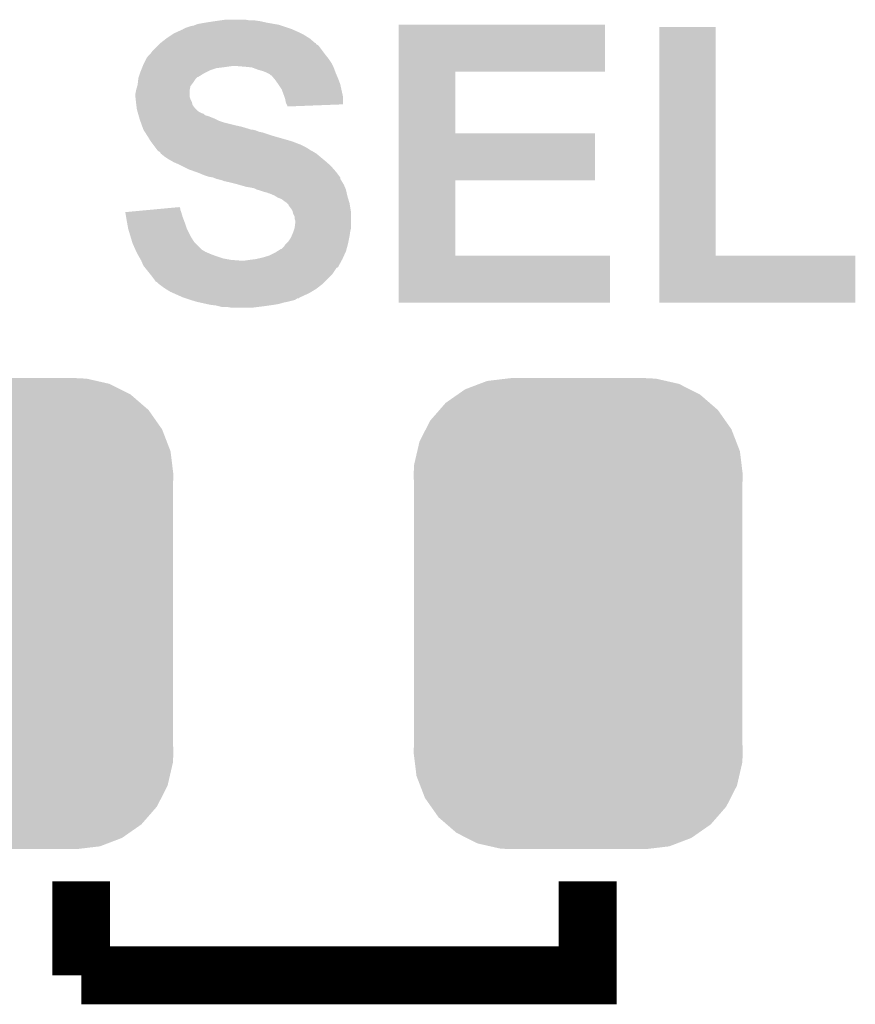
# Model space of a CAD drawing. Extents: x -1.3 to 24.2, y -3.9 to 56.
# Tile 7 of 45: x 11.5 to 14.4, y 5.4 to 8.8. Entities that reach past the tile are written whole.
import ezdxf

# ---------------------------------------------------------------- set-up
doc = ezdxf.new("R2010")
doc.units = 0
doc.layers.get('0').update_dxf_attribs({"linetype": 'CONTINUOUS'})
doc.layers.add('LIFE_METRICS_CLICK_V101_GTO', color=11, linetype='CONTINUOUS')
doc.layers.add('LIFE_METRICS_CLICK_V101_GTS', color=8, linetype='CONTINUOUS')

# ---------------------------------------------------------------- blocks, each defined once
blk = doc.blocks.new('CUSTOM_108')
for points in [[(-0.397192, 0.787482), (-0.346778, 0.80667), (0.391686, 0.787482), (0.353772, 0.80667)], [(-0.346778, 0.80667), (-0.319758, 0.816954), (0.353772, 0.80667), (0.308544, 0.816954)], [(-0.319758, 0.816954), (-0.25199, 0.82504), (0.308544, 0.816954), (0.27298, 0.82504)], [(-0.25199, 0.82504), (-0.23749, 0.82677), (0.27298, 0.82504), (0.23749, 0.82677)], [(-0.465166, 0.74011), (-0.423346, 0.769256), (0.461368, 0.74011), (0.427696, 0.769256)], [(-0.423346, 0.769256), (-0.397192, 0.787482), (0.427696, 0.769256), (0.391686, 0.787482)], [(-0.48704, 0.715032), (-0.465166, 0.74011), (0.49034, 0.715032), (0.461368, 0.74011)], [(-0.519626, 0.67767), (-0.48704, 0.715032), (0.516586, 0.67767), (0.49034, 0.715032)], [(-0.535174, 0.647234), (-0.519626, 0.67767), (0.537964, 0.647234), (0.516586, 0.67767)], [(-0.557316, 0.603886), (-0.535174, 0.647234), (0.55465, 0.603886), (0.537964, 0.647234)], [(-0.565176, 0.569912), (-0.557316, 0.603886), (0.567726, 0.569912), (0.55465, 0.603886)], [(-0.575988, 0.523164), (-0.565176, 0.569912), (0.573482, 0.523164), (0.567726, 0.569912)], [(-0.57785, 0.48768), (-0.575988, 0.523164), (0.57785, 0.48768), (0.573482, 0.523164)], [(-0.57658, 0.458364), (-0.57785, 0.48768), (0.57658, 0.458364), (0.57785, 0.48768)], [(-0.57658, 0.45836), (-0.57658, 0.458364), (0.57658, 0.45836), (0.57658, 0.458364)], [(-0.57658, -0.45836), (-0.57658, 0.45836), (0.57658, -0.45836), (0.57658, 0.45836)], [(-0.57785, -0.48768), (-0.576582, -0.458364), (0.57785, -0.48768), (0.57658, -0.458364)], [(-0.576582, -0.458364), (-0.57658, -0.45836), (0.57658, -0.458364), (0.57658, -0.45836)], [(-0.57348, -0.523164), (-0.57785, -0.48768), (0.575988, -0.523164), (0.57785, -0.48768)], [(-0.567726, -0.569912), (-0.57348, -0.523164), (0.565174, -0.569912), (0.575988, -0.523164)], [(-0.554648, -0.603886), (-0.567726, -0.569912), (0.557316, -0.603886), (0.565174, -0.569912)], [(-0.537964, -0.647234), (-0.554648, -0.603886), (0.535172, -0.647234), (0.557316, -0.603886)], [(-0.516584, -0.67767), (-0.537964, -0.647234), (0.519626, -0.67767), (0.535172, -0.647234)], [(-0.49034, -0.715032), (-0.516584, -0.67767), (0.487038, -0.715032), (0.519626, -0.67767)], [(-0.461366, -0.74011), (-0.49034, -0.715032), (0.465166, -0.74011), (0.487038, -0.715032)], [(-0.427696, -0.769256), (-0.461366, -0.74011), (0.423344, -0.769256), (0.465166, -0.74011)], [(-0.391684, -0.787482), (-0.427696, -0.769256), (0.397192, -0.787482), (0.423344, -0.769256)], [(-0.353772, -0.80667), (-0.391684, -0.787482), (0.346776, -0.80667), (0.397192, -0.787482)], [(-0.308542, -0.816954), (-0.353772, -0.80667), (0.319758, -0.816954), (0.346776, -0.80667)], [(-0.27298, -0.82504), (-0.308542, -0.816954), (0.251988, -0.82504), (0.319758, -0.816954)], [(-0.23749, -0.82677), (-0.27298, -0.82504), (0.23749, -0.82677), (0.251988, -0.82504)]]:
    blk.add_solid(points)

msp = doc.modelspace()

# ---------------------------------------------------------------- linework, layer by layer
at = {"layer": 'LIFE_METRICS_CLICK_V101_GTO', "const_width": 0.2032}
for points in [[(11.684, 5.461), (11.684, 5.7912)], [(11.684, 5.461), (13.462, 5.461), (13.462, 5.7912)]]:
    msp.add_lwpolyline(points, dxfattribs=at)
at = {"layer": 'LIFE_METRICS_CLICK_V101_GTO'}
for points in [[(12.17168, 8.8138), (12.189462, 8.81634), (12.275822, 8.8138), (12.260578, 8.81634)], [(12.020296, 8.77316), (12.037064, 8.78078), (12.446, 8.77316), (12.428854, 8.78078)], [(12.037064, 8.78078), (12.039606, 8.780786), (12.428854, 8.78078), (12.42884, 8.780786)], [(12.039606, 8.780786), (12.04214, 8.78332), (12.42884, 8.780786), (12.423138, 8.78332)], [(12.04214, 8.78332), (12.042144, 8.783322), (12.423138, 8.78332), (12.423132, 8.783322)], [(12.042144, 8.783322), (12.052302, 8.7884), (12.423132, 8.783322), (12.407898, 8.7884)], [(12.052302, 8.7884), (12.067542, 8.79348), (12.407898, 8.7884), (12.392658, 8.79348)], [(12.067542, 8.79348), (12.080242, 8.796022), (12.392658, 8.79348), (12.385032, 8.796022)], [(12.080242, 8.796022), (12.086584, 8.798558), (12.385032, 8.796022), (12.377422, 8.798558)], [(12.086584, 8.798558), (12.092942, 8.8011), (12.377422, 8.798558), (12.363022, 8.8011)], [(12.092942, 8.8011), (12.12088, 8.80618), (12.363022, 8.8011), (12.33424, 8.80618)], [(12.12088, 8.80618), (12.1539, 8.81126), (12.33424, 8.80618), (12.311378, 8.81126)], [(12.1539, 8.81126), (12.17168, 8.8138), (12.311378, 8.81126), (12.2936, 8.8138)], [(12.799078, 8.63346), (12.79908, 8.798538), (13.522938, 8.63346), (13.52296, 8.798538)], [(12.79908, 8.798538), (12.799082, 8.79856), (13.52296, 8.798538), (12.799082, 8.79856)], [(13.713462, 7.9883), (13.71348, 8.790918), (13.911602, 7.9883), (13.91158, 8.790918)], [(13.71348, 8.790918), (13.713482, 8.79094), (13.91158, 8.790918), (13.713482, 8.79094)], [(11.963402, 8.73506), (11.982994, 8.7503), (12.504426, 8.73506), (12.486642, 8.7503)], [(11.982994, 8.7503), (11.98626, 8.75284), (12.486642, 8.7503), (12.482578, 8.75284)], [(11.98626, 8.75284), (12.0015, 8.763), (12.482578, 8.75284), (12.466318, 8.763)], [(12.0015, 8.763), (12.00912, 8.76808), (12.466318, 8.763), (12.45616, 8.76808)], [(12.00912, 8.76808), (12.020296, 8.77316), (12.45616, 8.76808), (12.446, 8.77316)], [(11.932922, 8.70458), (11.9507, 8.722358), (12.532996, 8.70458), (12.51966, 8.722358)], [(11.9507, 8.722358), (11.95578, 8.727438), (12.51966, 8.722358), (12.51458, 8.727438)], [(11.95578, 8.727438), (11.95832, 8.729978), (12.51458, 8.727438), (12.509506, 8.729978)], [(11.95832, 8.729978), (11.963388, 8.735046), (12.509506, 8.729978), (12.506966, 8.735046)], [(11.963388, 8.735046), (11.963402, 8.73506), (12.506966, 8.735046), (12.504426, 8.73506)], [(11.904978, 8.663938), (11.9126, 8.67918), (12.56284, 8.663938), (12.55268, 8.67918)], [(11.9126, 8.67918), (11.915142, 8.68426), (12.55268, 8.67918), (12.548616, 8.68426)], [(11.915142, 8.68426), (11.922758, 8.69188), (12.548616, 8.68426), (12.54252, 8.69188)], [(11.922758, 8.69188), (11.9253, 8.694422), (12.54252, 8.69188), (12.540614, 8.694422)], [(11.9253, 8.694422), (11.932922, 8.70458), (12.540614, 8.694422), (12.532996, 8.70458)], [(11.894312, 8.63854), (11.897358, 8.646158), (12.13612, 8.63854), (12.158978, 8.646158)], [(11.897358, 8.646158), (11.898376, 8.6487), (12.158978, 8.646158), (12.1793, 8.6487)], [(11.898376, 8.6487), (11.900408, 8.65378), (12.1793, 8.6487), (12.21486, 8.65378)], [(11.900408, 8.65378), (11.90244, 8.65886), (12.56792, 8.65378), (12.56538, 8.65886)], [(11.90244, 8.65886), (11.904978, 8.663938), (12.56538, 8.65886), (12.56284, 8.663938)], [(12.25804, 8.65124), (12.227562, 8.65378), (12.56919, 8.65124), (12.56792, 8.65378)], [(12.283438, 8.6487), (12.25804, 8.65124), (12.57046, 8.6487), (12.56919, 8.65124)], [(12.30376, 8.64108), (12.283438, 8.6487), (12.573318, 8.64108), (12.57046, 8.6487)], [(11.882684, 8.59282), (11.884378, 8.60806), (12.07516, 8.59282), (12.08532, 8.60806)], [(11.884378, 8.60806), (11.884662, 8.610602), (12.08532, 8.60806), (12.087862, 8.610602)], [(11.884662, 8.610602), (11.886352, 8.615674), (12.087862, 8.610602), (12.092934, 8.615674)], [(11.886352, 8.615674), (11.886354, 8.61568), (12.092934, 8.615674), (12.095476, 8.61568)], [(11.886354, 8.61568), (11.890586, 8.62838), (12.095476, 8.61568), (12.115802, 8.62838)], [(11.890586, 8.62838), (11.89228, 8.63346), (12.115802, 8.62838), (12.12596, 8.63346)], [(11.89228, 8.63346), (11.894312, 8.63854), (12.12596, 8.63346), (12.13612, 8.63854)], [(12.32154, 8.636002), (12.30376, 8.64108), (12.575222, 8.636002), (12.573318, 8.64108)], [(12.33424, 8.63092), (12.32154, 8.636002), (12.577128, 8.63092), (12.575222, 8.636002)], [(12.33932, 8.62838), (12.33424, 8.63092), (12.57808, 8.62838), (12.577128, 8.63092)], [(12.344396, 8.625842), (12.33932, 8.62838), (12.579168, 8.625842), (12.57808, 8.62838)], [(12.349474, 8.620766), (12.344396, 8.625842), (12.581344, 8.620766), (12.579168, 8.625842)], [(12.352012, 8.62076), (12.349474, 8.620766), (12.581346, 8.62076), (12.581344, 8.620766)], [(12.360484, 8.6106), (12.352012, 8.62076), (12.5857, 8.6106), (12.581346, 8.62076)], [(12.36472, 8.60552), (12.360484, 8.6106), (12.587606, 8.60552), (12.5857, 8.6106)], [(12.799072, 8.41756), (12.799078, 8.633438), (12.997202, 8.41756), (12.99718, 8.633438)], [(12.799078, 8.633438), (12.799078, 8.63346), (12.99718, 8.633438), (13.522938, 8.63346)], [(11.87704, 8.56996), (11.880666, 8.582658), (12.065, 8.56996), (12.067538, 8.582658)], [(11.880666, 8.582658), (11.88212, 8.587742), (12.067538, 8.582658), (12.07135, 8.587742)], [(11.88212, 8.587742), (11.882684, 8.59282), (12.07135, 8.587742), (12.07516, 8.59282)], [(12.375608, 8.590278), (12.36472, 8.60552), (12.59332, 8.590278), (12.587606, 8.60552)], [(12.37742, 8.58774), (12.375608, 8.590278), (12.593884, 8.58774), (12.59332, 8.590278)], [(12.387578, 8.572502), (12.37742, 8.58774), (12.597272, 8.572502), (12.593884, 8.58774)], [(11.8745, 8.557262), (11.877038, 8.569958), (12.065002, 8.557262), (12.065, 8.569958)], [(11.8745, 8.544562), (11.8745, 8.557262), (12.065002, 8.544562), (12.065002, 8.557262)], [(11.874502, 8.544558), (11.8745, 8.544562), (12.065002, 8.544558), (12.065002, 8.544562)], [(11.875348, 8.53694), (11.874502, 8.544558), (12.06754, 8.53694), (12.065002, 8.544558)], [(11.877038, 8.569958), (11.87704, 8.56996), (12.065, 8.569958), (12.065, 8.56996)], [(12.3952, 8.55218), (12.387578, 8.572502), (12.601788, 8.55218), (12.597272, 8.572502)], [(12.39774, 8.544558), (12.3952, 8.55218), (12.60348, 8.544558), (12.601788, 8.55218)], [(12.400278, 8.53694), (12.39774, 8.544558), (12.603472, 8.53694), (12.60348, 8.544558)], [(11.876476, 8.526778), (11.875348, 8.53694), (12.072622, 8.526778), (12.06754, 8.53694)], [(11.87704, 8.5217), (11.876476, 8.526778), (12.073892, 8.5217), (12.072622, 8.526778)], [(11.877676, 8.516616), (11.87704, 8.5217), (12.075162, 8.516616), (12.073892, 8.5217)], [(11.878946, 8.50646), (11.877676, 8.516616), (12.082782, 8.50646), (12.075162, 8.516616)], [(11.87958, 8.501382), (11.878946, 8.50646), (12.08786, 8.501382), (12.082782, 8.50646)], [(12.40282, 8.524242), (12.400278, 8.53694), (12.603462, 8.524242), (12.603472, 8.53694)], [(12.405362, 8.51916), (12.40282, 8.524242), (12.603458, 8.51916), (12.603462, 8.524242)], [(12.407898, 8.514084), (12.405362, 8.51916), (12.47281, 8.514084), (12.603458, 8.51916)], [(12.4079, 8.511562), (12.407898, 8.514084), (12.4079, 8.511562), (12.47281, 8.514084)], [(11.881034, 8.4963), (11.87958, 8.501382), (12.09294, 8.4963), (12.08786, 8.501382)], [(11.882484, 8.49122), (11.881034, 8.4963), (12.100562, 8.49122), (12.09294, 8.4963)], [(11.88321, 8.48868), (11.882484, 8.49122), (12.105642, 8.48868), (12.100562, 8.49122)], [(11.883938, 8.486136), (11.88321, 8.48868), (12.113262, 8.486136), (12.105642, 8.48868)], [(11.885388, 8.481058), (11.883938, 8.486136), (12.118346, 8.481058), (12.113262, 8.486136)], [(11.886114, 8.478518), (11.885388, 8.481058), (12.128502, 8.478518), (12.118346, 8.481058)], [(11.889018, 8.46836), (11.886114, 8.478518), (12.1539, 8.46836), (12.128502, 8.478518)], [(11.889742, 8.46582), (11.889018, 8.46836), (12.158982, 8.46582), (12.1539, 8.46836)], [(11.891556, 8.46074), (11.889742, 8.46582), (12.169142, 8.46074), (12.158982, 8.46582)], [(11.89337, 8.455662), (11.891556, 8.46074), (12.18438, 8.455662), (12.169142, 8.46074)], [(11.896998, 8.4455), (11.89337, 8.455662), (12.22502, 8.4455), (12.18438, 8.455662)], [(11.898812, 8.44042), (11.896998, 8.4455), (12.247878, 8.44042), (12.22502, 8.4455)], [(11.901534, 8.4328), (11.898812, 8.44042), (12.27328, 8.4328), (12.247878, 8.44042)], [(11.90244, 8.43026), (11.901534, 8.4328), (12.280904, 8.43026), (12.27328, 8.4328)], [(11.904058, 8.427718), (11.90244, 8.43026), (12.296142, 8.427718), (12.285982, 8.43026)], [(11.90729, 8.42264), (11.904058, 8.427718), (12.308842, 8.42264), (12.296142, 8.427718)], [(11.908908, 8.420098), (11.90729, 8.42264), (12.32154, 8.420098), (12.308842, 8.42264)], [(11.915372, 8.40994), (11.908908, 8.420098), (12.35202, 8.40994), (12.32154, 8.420098)], [(11.92022, 8.40232), (11.915372, 8.40994), (12.378694, 8.40232), (12.35202, 8.40994)], [(11.927838, 8.389622), (11.92022, 8.40232), (12.42314, 8.389622), (12.378694, 8.40232)], [(12.799068, 8.25246), (12.799072, 8.417538), (13.487378, 8.25246), (13.4874, 8.417538)], [(12.799072, 8.417538), (12.799072, 8.41756), (13.4874, 8.417538), (12.997202, 8.41756)], [(11.937366, 8.37692), (11.927838, 8.389622), (12.45616, 8.37692), (12.42314, 8.389622)], [(11.943082, 8.3693), (11.937366, 8.37692), (12.471398, 8.3693), (12.45616, 8.37692)], [(11.948798, 8.36168), (11.943082, 8.3693), (12.484104, 8.36168), (12.471398, 8.3693)], [(11.948814, 8.361658), (11.948798, 8.36168), (12.48664, 8.361658), (12.484104, 8.36168)], [(11.9507, 8.359142), (11.948814, 8.361658), (12.486654, 8.359142), (12.48664, 8.361658)], [(11.950708, 8.359134), (11.9507, 8.359142), (12.486654, 8.359134), (12.486654, 8.359142)], [(11.95578, 8.354062), (11.950708, 8.359134), (12.496796, 8.354062), (12.486654, 8.359134)], [(11.955784, 8.35406), (11.95578, 8.354062), (12.496798, 8.35406), (12.496796, 8.354062)], [(11.960854, 8.351522), (11.955784, 8.35406), (12.50103, 8.351522), (12.496798, 8.35406)], [(11.963398, 8.346444), (11.960854, 8.351522), (12.509494, 8.346444), (12.50103, 8.351522)], [(11.963404, 8.34644), (11.963398, 8.346444), (12.5095, 8.34644), (12.509494, 8.346444)], [(11.9761, 8.33628), (11.963404, 8.34644), (12.521692, 8.33628), (12.5095, 8.34644)], [(11.99134, 8.32612), (11.9761, 8.33628), (12.533884, 8.32612), (12.521692, 8.33628)], [(12.00023, 8.32104), (11.99134, 8.32612), (12.53998, 8.32104), (12.533884, 8.32612)], [(12.009118, 8.31596), (12.00023, 8.32104), (12.545788, 8.31596), (12.53998, 8.32104)], [(12.0269, 8.30834), (12.009118, 8.31596), (12.554496, 8.30834), (12.545788, 8.31596)], [(12.03706, 8.30326), (12.0269, 8.30834), (12.560302, 8.30326), (12.554496, 8.30834)], [(12.06246, 8.29056), (12.03706, 8.30326), (12.571416, 8.29056), (12.560302, 8.30326)], [(12.083792, 8.282942), (12.06246, 8.29056), (12.57808, 8.282942), (12.571416, 8.29056)], [(12.09802, 8.27786), (12.083792, 8.282942), (12.581892, 8.27786), (12.57808, 8.282942)], [(12.115802, 8.27024), (12.09802, 8.27786), (12.587604, 8.27024), (12.581892, 8.27786)], [(12.131038, 8.265162), (12.115802, 8.27024), (12.591412, 8.265162), (12.587604, 8.27024)], [(12.146278, 8.26262), (12.131038, 8.265162), (12.593318, 8.26262), (12.591412, 8.265162)], [(12.14629, 8.262616), (12.146278, 8.26262), (12.59332, 8.262616), (12.593318, 8.26262)], [(12.158978, 8.257542), (12.14629, 8.262616), (12.593324, 8.257542), (12.59332, 8.262616)], [(12.15901, 8.257534), (12.158978, 8.257542), (12.593324, 8.257534), (12.593324, 8.257542)], [(12.179298, 8.252462), (12.15901, 8.257534), (12.596708, 8.252462), (12.593324, 8.257534)], [(12.184376, 8.249922), (12.179298, 8.252462), (12.5984, 8.249922), (12.596708, 8.252462)], [(12.184378, 8.24992), (12.184376, 8.249922), (12.598402, 8.24992), (12.5984, 8.249922)], [(12.20724, 8.24484), (12.184378, 8.24992), (12.60145, 8.24484), (12.598402, 8.24992)], [(12.22756, 8.23976), (12.20724, 8.24484), (12.604496, 8.23976), (12.60145, 8.24484)], [(12.236458, 8.237218), (12.22756, 8.23976), (12.60602, 8.237218), (12.604496, 8.23976)], [(12.263118, 8.2296), (12.236458, 8.237218), (12.609286, 8.2296), (12.60602, 8.237218)], [(12.27836, 8.22706), (12.263118, 8.2296), (12.610374, 8.22706), (12.609286, 8.2296)], [(12.799062, 7.9883), (12.799068, 8.252438), (12.997202, 7.9883), (12.99718, 8.252438)], [(12.799068, 8.252438), (12.799068, 8.25246), (12.99718, 8.252438), (13.487378, 8.25246)], [(12.291058, 8.22452), (12.27836, 8.22706), (12.611462, 8.22452), (12.610374, 8.22706)], [(12.301218, 8.21944), (12.291058, 8.22452), (12.61364, 8.21944), (12.611462, 8.22452)], [(12.301226, 8.219438), (12.301218, 8.21944), (12.61364, 8.219438), (12.61364, 8.21944)], [(12.31138, 8.216898), (12.301226, 8.219438), (12.614206, 8.216898), (12.61364, 8.219438)], [(12.326622, 8.21182), (12.31138, 8.216898), (12.615334, 8.21182), (12.614206, 8.216898)], [(12.336778, 8.209282), (12.326622, 8.21182), (12.615898, 8.209282), (12.615334, 8.21182)], [(12.341856, 8.206742), (12.336778, 8.209282), (12.616462, 8.206742), (12.615898, 8.209282)], [(12.344396, 8.20674), (12.341856, 8.206742), (12.616464, 8.20674), (12.616462, 8.206742)], [(12.362178, 8.19912), (12.344396, 8.20674), (12.618156, 8.19912), (12.616464, 8.20674)], [(12.366408, 8.196582), (12.362178, 8.19912), (12.61872, 8.196582), (12.618156, 8.19912)], [(12.374878, 8.1915), (12.366408, 8.196582), (12.620246, 8.1915), (12.61872, 8.196582)], [(11.9751, 8.153396), (12.029446, 8.158464), (12.03198, 8.153396), (12.029446, 8.158464)], [(12.38758, 8.18642), (12.374878, 8.1915), (12.62177, 8.18642), (12.620246, 8.1915)], [(12.39774, 8.1788), (12.38758, 8.18642), (12.624056, 8.1788), (12.62177, 8.18642)], [(12.40536, 8.17372), (12.39774, 8.1788), (12.62558, 8.17372), (12.624056, 8.1788)], [(12.4079, 8.17118), (12.40536, 8.17372), (12.62634, 8.17118), (12.62558, 8.17372)], [(12.412974, 8.166106), (12.4079, 8.17118), (12.627186, 8.166106), (12.62634, 8.17118)], [(12.41298, 8.163564), (12.412974, 8.166106), (12.62761, 8.163564), (12.627186, 8.166106)], [(12.4206, 8.1534), (12.41298, 8.163564), (12.629304, 8.1534), (12.62761, 8.163564)], [(11.838962, 8.1407), (11.866176, 8.143238), (12.035248, 8.1407), (12.034522, 8.143238)], [(11.841492, 8.12546), (11.838962, 8.1407), (12.0396, 8.12546), (12.035248, 8.1407)], [(11.84402, 8.11022), (11.841492, 8.12546), (12.045316, 8.11022), (12.0396, 8.12546)], [(11.866176, 8.143238), (11.920628, 8.148316), (12.034522, 8.143238), (12.031982, 8.148316)], [(11.920628, 8.148316), (11.9751, 8.153396), (12.031982, 8.148316), (12.03198, 8.153396)], [(12.425678, 8.145784), (12.4206, 8.1534), (12.630574, 8.145784), (12.629304, 8.1534)], [(12.42695, 8.140698), (12.425678, 8.145784), (12.63142, 8.140698), (12.630574, 8.145784)], [(12.428218, 8.135622), (12.42695, 8.140698), (12.63142, 8.135622), (12.63142, 8.140698)], [(12.433298, 8.125464), (12.428218, 8.135622), (12.63142, 8.125464), (12.63142, 8.135622)], [(12.4333, 8.117844), (12.433298, 8.125464), (12.63142, 8.117844), (12.63142, 8.125464)], [(11.844944, 8.10514), (11.84402, 8.11022), (12.04722, 8.10514), (12.045316, 8.11022)], [(11.8491, 8.08228), (11.844944, 8.10514), (12.05484, 8.08228), (12.04722, 8.10514)], [(12.435838, 8.110222), (12.4333, 8.117844), (12.63142, 8.110222), (12.63142, 8.117844)], [(12.4333, 8.084822), (12.43584, 8.105142), (12.63142, 8.084822), (12.63142, 8.105142)], [(12.43584, 8.105142), (12.435838, 8.110222), (12.63142, 8.105142), (12.63142, 8.110222)], [(11.85672, 8.056882), (11.8491, 8.08228), (12.06754, 8.056882), (12.05484, 8.08228)], [(11.862816, 8.036558), (11.85672, 8.056882), (12.080242, 8.036558), (12.06754, 8.056882)], [(12.4206, 8.0518), (12.422778, 8.056882), (12.625322, 8.0518), (12.62634, 8.056882)], [(12.422778, 8.056882), (12.42822, 8.06958), (12.62634, 8.056882), (12.628154, 8.06958)], [(12.42822, 8.06958), (12.429912, 8.074658), (12.628154, 8.06958), (12.62888, 8.074658)], [(12.429912, 8.074658), (12.433298, 8.084818), (12.62888, 8.074658), (12.63142, 8.084818)], [(12.433298, 8.084818), (12.4333, 8.084822), (12.63142, 8.084818), (12.63142, 8.084822)], [(11.864338, 8.03148), (11.862816, 8.036558), (12.08532, 8.03148), (12.080242, 8.036558)], [(11.8745, 8.00862), (11.864338, 8.03148), (12.10818, 8.00862), (12.08532, 8.03148)], [(12.3952, 8.01878), (12.400282, 8.026402), (12.617796, 8.01878), (12.619874, 8.026402)], [(12.400282, 8.026402), (12.40536, 8.03148), (12.619874, 8.026402), (12.62126, 8.03148)], [(12.40536, 8.03148), (12.41044, 8.03656), (12.62126, 8.03148), (12.622274, 8.03656)], [(12.41044, 8.03656), (12.4206, 8.0518), (12.622274, 8.03656), (12.625322, 8.0518)], [(11.874502, 8.008618), (11.8745, 8.00862), (12.108182, 8.008618), (12.10818, 8.00862)], [(11.87831, 8.001), (11.874502, 8.008618), (12.120882, 8.001), (12.108182, 8.008618)], [(11.88212, 7.99338), (11.87831, 8.001), (12.13866, 7.99338), (12.120882, 8.001)], [(11.88466, 7.9883), (11.88212, 7.99338), (12.152208, 7.9883), (12.13866, 7.99338)], [(11.886112, 7.98576), (11.88466, 7.9883), (12.15898, 7.98576), (12.152208, 7.9883)], [(11.890468, 7.97814), (11.886112, 7.98576), (12.18184, 7.97814), (12.15898, 7.98576)], [(12.318998, 7.98068), (12.3444, 7.9883), (12.603248, 7.98068), (12.606712, 7.9883)], [(12.3444, 7.9883), (12.364718, 7.99846), (12.606712, 7.9883), (12.61133, 7.99846)], [(12.364718, 7.99846), (12.372844, 8.003538), (12.61133, 7.99846), (12.61364, 8.003538)], [(12.372844, 8.003538), (12.385044, 8.01116), (12.61364, 8.003538), (12.615718, 8.01116)], [(12.385044, 8.01116), (12.387586, 8.011166), (12.615718, 8.01116), (12.61572, 8.011166)], [(12.387586, 8.011166), (12.3952, 8.01878), (12.61572, 8.011166), (12.617796, 8.01878)], [(12.79906, 7.823222), (12.799062, 7.988278), (13.540718, 7.823222), (13.54074, 7.988278)], [(12.799062, 7.988278), (12.799062, 7.9883), (13.54074, 7.988278), (12.997202, 7.9883)], [(13.71346, 7.823222), (13.713462, 7.988278), (14.401778, 7.823222), (14.4018, 7.988278)], [(13.713462, 7.988278), (13.713462, 7.9883), (14.4018, 7.988278), (13.911602, 7.9883)], [(11.89337, 7.97306), (11.890468, 7.97814), (12.20978, 7.97306), (12.18184, 7.97814)], [(11.89482, 7.970522), (11.89337, 7.97306), (12.242774, 7.970522), (12.20978, 7.97306)], [(11.894822, 7.97052), (11.89482, 7.970522), (12.242798, 7.97052), (12.242774, 7.970522)], [(11.90244, 7.952742), (11.894822, 7.97052), (12.588466, 7.952742), (12.598168, 7.97052)], [(11.906506, 7.94766), (11.90244, 7.952742), (12.585694, 7.94766), (12.588466, 7.952742)], [(12.25804, 7.97052), (12.27582, 7.97306), (12.598168, 7.97052), (12.599554, 7.97306)], [(12.27582, 7.97306), (12.296138, 7.9756), (12.599554, 7.97306), (12.60094, 7.9756)], [(12.296138, 7.9756), (12.318998, 7.98068), (12.60094, 7.9756), (12.603248, 7.98068)], [(11.908542, 7.945116), (11.906506, 7.94766), (12.58062, 7.945116), (12.585694, 7.94766)], [(11.926826, 7.922258), (11.908542, 7.945116), (12.565378, 7.922258), (12.58062, 7.945116)], [(11.93292, 7.91464), (11.926826, 7.922258), (12.557758, 7.91464), (12.565378, 7.922258)], [(11.94054, 7.90448), (11.93292, 7.91464), (12.547598, 7.90448), (12.557758, 7.91464)], [(11.94562, 7.896864), (11.94054, 7.90448), (12.539982, 7.896864), (12.547598, 7.90448)], [(11.950696, 7.894322), (11.94562, 7.896864), (12.53744, 7.894322), (12.539982, 7.896864)], [(11.95578, 7.889242), (11.950696, 7.894322), (12.53236, 7.889242), (12.53744, 7.894322)], [(11.955784, 7.88924), (11.95578, 7.889242), (12.532358, 7.88924), (12.53236, 7.889242)], [(11.976102, 7.874), (11.955784, 7.88924), (12.512764, 7.874), (12.532358, 7.88924)], [(11.98017, 7.871458), (11.976102, 7.874), (12.509498, 7.871458), (12.512764, 7.874)], [(11.99642, 7.861302), (11.98017, 7.871458), (12.492568, 7.861302), (12.509498, 7.871458)], [(12.007854, 7.85622), (11.99642, 7.861302), (12.484098, 7.85622), (12.492568, 7.861302)], [(12.042142, 7.84098), (12.007854, 7.85622), (12.451084, 7.84098), (12.484098, 7.85622)], [(12.042148, 7.840978), (12.042142, 7.84098), (12.45108, 7.840978), (12.451084, 7.84098)], [(12.049762, 7.83844), (12.042148, 7.840978), (12.448534, 7.83844), (12.45108, 7.840978)], [(12.049774, 7.838436), (12.049762, 7.83844), (12.443454, 7.838436), (12.448534, 7.83844)], [(12.065, 7.83336), (12.049774, 7.838436), (12.43584, 7.83336), (12.443454, 7.838436)], [(12.073462, 7.830822), (12.065, 7.83336), (12.42822, 7.830822), (12.43584, 7.83336)], [(12.090402, 7.82574), (12.073462, 7.830822), (12.4079, 7.82574), (12.42822, 7.830822)], [(12.101832, 7.8232), (12.090402, 7.82574), (12.3952, 7.8232), (12.4079, 7.82574)], [(12.124692, 7.81812), (12.101832, 7.8232), (12.37742, 7.81812), (12.3952, 7.8232)], [(12.136122, 7.81558), (12.124692, 7.81812), (12.36218, 7.81558), (12.37742, 7.81812)], [(12.156438, 7.81304), (12.136122, 7.81558), (12.3444, 7.81304), (12.36218, 7.81558)], [(12.166598, 7.8105), (12.156438, 7.81304), (12.32662, 7.8105), (12.3444, 7.81304)], [(13.540718, 7.8232), (12.79906, 7.823222), (13.540718, 7.8232), (13.540718, 7.823222)], [(14.401778, 7.8232), (13.71346, 7.823222), (14.401778, 7.8232), (14.401778, 7.823222)], [(12.176758, 7.80796), (12.166598, 7.8105), (12.306298, 7.80796), (12.32662, 7.8105)], [(12.209778, 7.80542), (12.194538, 7.80796), (12.285978, 7.80542), (12.306298, 7.80796)]]:
    msp.add_solid(points, dxfattribs=at)

# ---------------------------------------------------------------- block references
at = {"layer": 'LIFE_METRICS_CLICK_V101_GTS'}
for p in [(11.43, 6.731), (13.42898, 6.731)]:
    msp.add_blockref('CUSTOM_108', p, dxfattribs=at)

doc.saveas('drawing.dxf')
